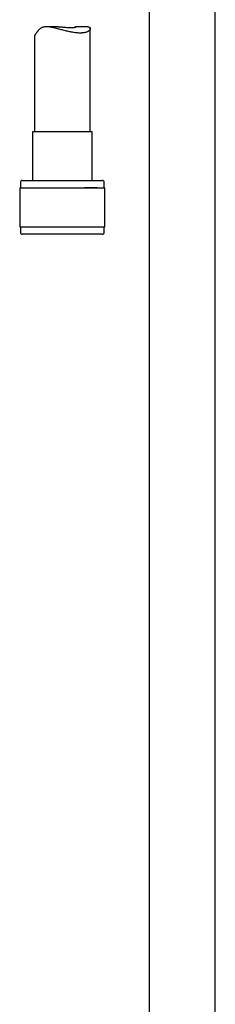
# Model space of a CAD drawing. Header units: millimetres. Extents: x 8 to 1577, y 12 to 2534.
# Tile 35 of 60: x 758 to 811, y 1637 to 1903. Entities that reach past the tile are written whole.
import ezdxf

# ---------------------------------------------------------------- set-up
doc = ezdxf.new("R2010")
doc.units = ezdxf.units.MM

msp = doc.modelspace()

# ---------------------------------------------------------------- linework, layer by layer
at = {"color": 7, "linetype": 'Continuous', "lineweight": 30}
for p, q in [((793.2, 1915.73), (793.2, 1428.54)), ((811, 1428.56), (811, 1915.73)), ((768.66, 1901.18), (765.54, 1901.18)), ((776.64, 1901.18), (773.52, 1901.18)), ((777.3, 1872.81), (777.3, 1900.67)), ((762.3, 1898.71), (762.3, 1872.81)), ((761.75, 1872.81), (761.75, 1859.69)), ((774.95, 1872.81), (761.75, 1872.81)), ((777.85, 1872.81), (774.95, 1872.81)), ((777.85, 1859.69), (777.85, 1872.81)), ((758.5, 1859.19), (758.5, 1857.69)), ((759, 1859.69), (776.71, 1859.69)), ((776.71, 1859.69), (780.6, 1859.69)), ((781.1, 1857.69), (781.1, 1859.19)), ((758.32, 1857.69), (758.32, 1847.19)), ((779.15, 1857.69), (775.78, 1857.69)), ((777.14, 1857.69), (781.27, 1857.69)), ((781.27, 1847.19), (781.27, 1857.69)), ((758.5, 1847.19), (758.5, 1845.69)), ((777.14, 1847.19), (781.27, 1847.19)), ((781.1, 1845.69), (781.1, 1847.19))]:
    msp.add_line(p, q, dxfattribs=at)
at = {"color": 7, "linetype": 'Continuous', "lineweight": 30, "flags": 128}
for points in [[(758.32, 1857.69), (758.33, 1857.69), (758.34, 1857.69), (758.36, 1857.69), (758.4, 1857.69), (758.45, 1857.69), (758.51, 1857.69), (758.59, 1857.69), (758.67, 1857.69), (758.77, 1857.69), (758.88, 1857.69), (759.01, 1857.69), (759.14, 1857.69), (759.29, 1857.69), (759.45, 1857.69), (759.62, 1857.69), (759.8, 1857.69), (759.99, 1857.69), (760.19, 1857.69), (760.4, 1857.69), (760.63, 1857.69), (760.86, 1857.69), (761.1, 1857.69), (761.36, 1857.69), (761.62, 1857.69), (761.89, 1857.69), (762.17, 1857.69), (762.45, 1857.69), (762.75, 1857.69), (763.05, 1857.69), (763.36, 1857.69), (763.68, 1857.69), (764.01, 1857.69), (764.34, 1857.69), (764.67, 1857.69), (765.01, 1857.69), (765.36, 1857.69), (765.71, 1857.69), (766.07, 1857.69), (766.43, 1857.69), (766.8, 1857.69), (767.16, 1857.69), (767.54, 1857.69), (767.91, 1857.69), (768.28, 1857.69), (768.66, 1857.69), (769.04, 1857.69), (769.42, 1857.69), (769.8, 1857.69), (770.18, 1857.69), (770.56, 1857.69), (770.93, 1857.69), (771.31, 1857.69), (771.69, 1857.69), (772.06, 1857.69), (772.43, 1857.69), (772.8, 1857.69), (773.16, 1857.69), (773.52, 1857.69), (773.88, 1857.69), (774.23, 1857.69), (774.58, 1857.69), (774.92, 1857.69), (775.26, 1857.69), (775.59, 1857.69), (775.91, 1857.69), (776.23, 1857.69), (776.54, 1857.69), (776.85, 1857.69), (777.14, 1857.69)], [(758.32, 1847.19), (758.33, 1847.19), (758.34, 1847.19), (758.36, 1847.19), (758.4, 1847.19), (758.45, 1847.19), (758.51, 1847.19), (758.59, 1847.19), (758.67, 1847.19), (758.77, 1847.19), (758.88, 1847.19), (759.01, 1847.19), (759.14, 1847.19), (759.29, 1847.19), (759.45, 1847.19), (759.62, 1847.19), (759.8, 1847.19), (759.99, 1847.19), (760.19, 1847.19), (760.4, 1847.19), (760.63, 1847.19), (760.86, 1847.19), (761.1, 1847.19), (761.36, 1847.19), (761.62, 1847.19), (761.89, 1847.19), (762.17, 1847.19), (762.45, 1847.19), (762.75, 1847.19), (763.05, 1847.19), (763.36, 1847.19), (763.68, 1847.19), (764.01, 1847.19), (764.34, 1847.19), (764.67, 1847.19), (765.01, 1847.19), (765.36, 1847.19), (765.71, 1847.19), (766.07, 1847.19), (766.43, 1847.19), (766.8, 1847.19), (767.16, 1847.19), (767.54, 1847.19), (767.91, 1847.19), (768.28, 1847.19), (768.66, 1847.19), (769.04, 1847.19), (769.42, 1847.19), (769.8, 1847.19), (770.18, 1847.19), (770.56, 1847.19), (770.93, 1847.19), (771.31, 1847.19), (771.69, 1847.19), (772.06, 1847.19), (772.43, 1847.19), (772.8, 1847.19), (773.16, 1847.19), (773.52, 1847.19), (773.88, 1847.19), (774.23, 1847.19), (774.58, 1847.19), (774.92, 1847.19), (775.26, 1847.19), (775.59, 1847.19), (775.91, 1847.19), (776.23, 1847.19), (776.54, 1847.19), (776.85, 1847.19), (777.14, 1847.19)], [(780.6, 1845.19), (780.6, 1845.19), (780.59, 1845.19), (780.57, 1845.19), (780.53, 1845.19), (780.48, 1845.19), (780.42, 1845.19), (780.35, 1845.19), (780.27, 1845.19), (780.17, 1845.19), (780.06, 1845.19), (779.94, 1845.19), (779.81, 1845.19), (779.67, 1845.19), (779.51, 1845.19), (779.35, 1845.19), (779.17, 1845.19), (778.98, 1845.19), (778.79, 1845.19), (778.58, 1845.19), (778.36, 1845.19), (778.13, 1845.19), (777.89, 1845.19), (777.64, 1845.19), (777.39, 1845.19), (777.12, 1845.19), (776.85, 1845.19), (776.57, 1845.19), (776.28, 1845.19), (775.98, 1845.19), (775.68, 1845.19), (775.37, 1845.19), (775.05, 1845.19), (774.72, 1845.19), (774.39, 1845.19), (774.06, 1845.19), (773.72, 1845.19), (773.38, 1845.19), (773.03, 1845.19), (772.68, 1845.19), (772.32, 1845.19), (771.96, 1845.19), (771.6, 1845.19), (771.24, 1845.19), (770.88, 1845.19), (770.51, 1845.19), (770.14, 1845.19), (769.78, 1845.19), (769.41, 1845.19), (769.04, 1845.19), (768.68, 1845.19), (768.32, 1845.19), (767.95, 1845.19), (767.59, 1845.19), (767.23, 1845.19), (766.88, 1845.19), (766.53, 1845.19), (766.18, 1845.19), (765.84, 1845.19), (765.5, 1845.19), (765.16, 1845.19), (764.84, 1845.19), (764.51, 1845.19), (764.2, 1845.19), (763.89, 1845.19), (763.58, 1845.19), (763.29, 1845.19), (763, 1845.19), (762.72, 1845.19), (762.44, 1845.19), (762.18, 1845.19), (761.92, 1845.19), (761.68, 1845.19), (761.44, 1845.19), (761.21, 1845.19), (761, 1845.19), (760.79, 1845.19), (760.59, 1845.19), (760.4, 1845.19), (760.23, 1845.19), (760.06, 1845.19), (759.91, 1845.19), (759.77, 1845.19), (759.64, 1845.19), (759.52, 1845.19), (759.41, 1845.19), (759.32, 1845.19), (759.24, 1845.19), (759.17, 1845.19), (759.11, 1845.19), (759.06, 1845.19), (759.03, 1845.19), (759.01, 1845.19), (759, 1845.19), (759, 1845.19)]]:
    msp.add_lwpolyline(points, dxfattribs=at)
at = {"color": 7, "linetype": 'Continuous', "lineweight": 30}
for centre, start, end in [((759, 1859.19), 90, 180), ((780.6, 1859.19), 0, 90), ((759, 1845.69), 180, 270), ((780.6, 1845.69), 270, 0)]:
    msp.add_arc(centre, 0.5, start, end, dxfattribs=at)
for points, knots in [([(776.64, 1901.17), (776.67, 1901.17), (776.76, 1901.18), (776.9, 1901.15), (777.05, 1901.09), (777.16, 1901), (777.24, 1900.91), (777.28, 1900.81), (777.3, 1900.7), (777.3, 1900.59), (777.26, 1900.47), (777.21, 1900.35), (777.13, 1900.24), (777.02, 1900.12), (776.89, 1900.02), (776.76, 1899.93), (776.61, 1899.85), (776.41, 1899.76), (776.18, 1899.68), (775.94, 1899.62), (775.7, 1899.57), (775.41, 1899.53), (775.1, 1899.5), (774.79, 1899.49), (774.43, 1899.48), (774.02, 1899.5), (773.54, 1899.54), (773.03, 1899.6), (772.51, 1899.68), (771.98, 1899.78), (771.44, 1899.9), (770.89, 1900.02), (770.32, 1900.17), (769.75, 1900.32), (769.2, 1900.46), (768.72, 1900.59), (768.29, 1900.71), (767.88, 1900.81), (767.45, 1900.92), (767, 1901.01), (766.62, 1901.08), (766.28, 1901.13), (765.97, 1901.16), (765.65, 1901.18), (765.32, 1901.17), (764.99, 1901.15), (764.69, 1901.09), (764.41, 1901), (764.14, 1900.89), (763.9, 1900.74), (763.68, 1900.57), (763.49, 1900.39), (763.32, 1900.21), (763.16, 1900.03), (763.01, 1899.84), (762.88, 1899.65), (762.76, 1899.47), (762.65, 1899.3), (762.54, 1899.14), (762.45, 1898.99), (762.38, 1898.87), (762.33, 1898.78), (762.3, 1898.72), (762.3, 1898.71), (762.3, 1898.71)], [0, 0, 0, 0, 0.007155, 0.025292, 0.043637, 0.062107, 0.080751, 0.095481, 0.110255, 0.128162, 0.146139, 0.16127, 0.176442, 0.19419, 0.212008, 0.224051, 0.236118, 0.254475, 0.272922, 0.287093, 0.301308, 0.318578, 0.335933, 0.350583, 0.365287, 0.385722, 0.406304, 0.427109, 0.448213, 0.468697, 0.489307, 0.510165, 0.531141, 0.553568, 0.57346, 0.593444, 0.607832, 0.622256, 0.641299, 0.658095, 0.674968, 0.687143, 0.699357, 0.713919, 0.728614, 0.743409, 0.758365, 0.772941, 0.787694, 0.802569, 0.817603, 0.83108, 0.84459, 0.858244, 0.871897, 0.885634, 0.899368, 0.913268, 0.927215, 0.942863, 0.958701, 0.974689, 0.990887, 1, 1, 1, 1]), ([(768.66, 1901.17), (768.69, 1901.17), (768.81, 1901.18), (769.02, 1901.17), (769.3, 1901.16), (769.58, 1901.14), (769.86, 1901.12), (770.16, 1901.09), (770.46, 1901.06), (770.76, 1901.04), (771.06, 1901.01), (771.35, 1900.99), (771.63, 1900.98), (771.91, 1900.97), (772.16, 1900.97), (772.4, 1900.97), (772.61, 1900.97), (772.81, 1900.99), (772.98, 1901.01), (773.14, 1901.03), (773.27, 1901.05), (773.37, 1901.08), (773.46, 1901.11), (773.51, 1901.13), (773.55, 1901.15), (773.55, 1901.17), (773.53, 1901.18), (773.48, 1901.17), (773.41, 1901.16), (773.32, 1901.13), (773.2, 1901.08), (773.11, 1901.05), (773.06, 1901.02), (773.05, 1901.02)], [0, 0, 0, 0, 0.010839, 0.041509, 0.072365, 0.10359, 0.134996, 0.16855, 0.202551, 0.236779, 0.271475, 0.306064, 0.341166, 0.376531, 0.412437, 0.446259, 0.480569, 0.515127, 0.550189, 0.583943, 0.618159, 0.652608, 0.687534, 0.722082, 0.757136, 0.792451, 0.828315, 0.861959, 0.896174, 0.930692, 0.965845, 0.996319, 1, 1, 1, 1])]:
    msp.add_open_spline(points, degree=3, knots=knots, dxfattribs=at)

doc.saveas('drawing.dxf')
